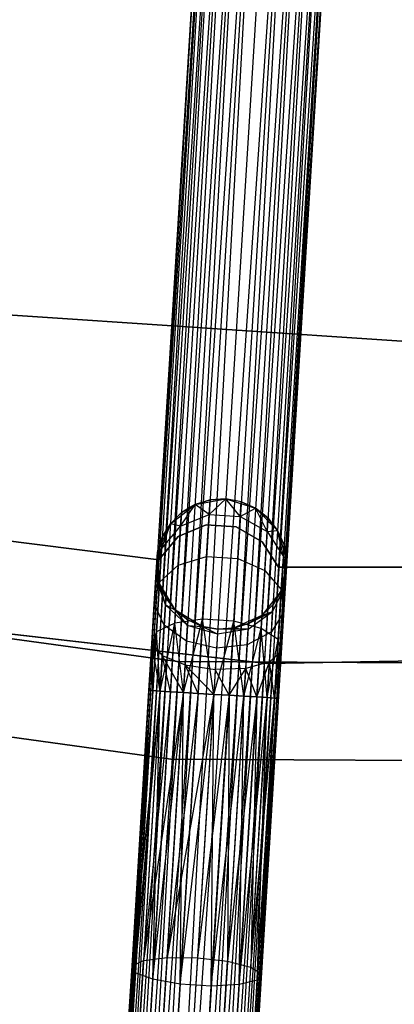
# Model space of a CAD drawing. Extents: x -102 to 101, y -101 to 102.
# Tile 40 of 256: x -7.52 to -1.79, y -67.19 to -52.1. Entities that reach past the tile are written whole.
import ezdxf

# ---------------------------------------------------------------- set-up
doc = ezdxf.new("R2010")
doc.units = 0
doc.header["$LTSCALE"] = 25.4
doc.layers.get('0').update_dxf_attribs({"linetype": 'CONTINUOUS'})

# ---------------------------------------------------------------- blocks, each defined once
blk = doc.blocks.new('NL2500012268_STL')
at = {"color": 0}
for p, q in [((99.007, -43.131, 327.379), (96.706, -80.441, 327.379)), ((99.007, -43.131, 327.621), (96.706, -80.441, 327.379)), ((99.007, -43.131, 327.621), (96.706, -80.441, 327.379)), ((99.007, -43.131, 327.379), (96.706, -80.441, 327.379)), ((96.706, -80.441, 327.379), (99.065, -43.134, 327.145)), ((96.706, -80.441, 327.379), (99.065, -43.134, 327.145)), ((96.764, -80.444, 327.855), (99.007, -43.131, 327.621)), ((96.764, -80.444, 327.855), (99.007, -43.131, 327.621)), ((99.065, -43.134, 327.855), (96.764, -80.444, 327.855)), ((99.065, -43.134, 327.855), (96.764, -80.444, 327.855)), ((99.177, -43.141, 328.068), (96.764, -80.444, 327.855)), ((99.177, -43.141, 328.068), (96.764, -80.444, 327.855)), ((99.065, -43.134, 327.145), (96.875, -80.451, 326.932)), ((99.065, -43.134, 327.145), (96.875, -80.451, 326.932)), ((99.177, -43.141, 326.932), (96.875, -80.451, 326.932)), ((99.177, -43.141, 326.932), (96.875, -80.451, 326.932)), ((97.035, -80.461, 328.249), (99.177, -43.141, 328.068)), ((97.035, -80.461, 328.249), (99.177, -43.141, 328.068)), ((96.875, -80.451, 326.932), (99.336, -43.151, 326.751)), ((96.875, -80.451, 326.932), (99.336, -43.151, 326.751)), ((99.336, -43.151, 328.249), (97.035, -80.461, 328.249)), ((99.336, -43.151, 328.249), (97.035, -80.461, 328.249)), ((99.534, -43.163, 328.385), (97.035, -80.461, 328.249)), ((99.534, -43.163, 328.385), (97.035, -80.461, 328.249)), ((99.336, -43.151, 326.751), (97.233, -80.473, 326.615)), ((99.336, -43.151, 326.751), (97.233, -80.473, 326.615)), ((99.534, -43.163, 326.615), (97.233, -80.473, 326.615)), ((99.534, -43.163, 326.615), (97.233, -80.473, 326.615)), ((97.233, -80.473, 326.615), (99.759, -43.177, 326.529)), ((97.233, -80.473, 326.615), (99.759, -43.177, 326.529)), ((97.458, -80.487, 328.471), (99.534, -43.163, 328.385)), ((97.458, -80.487, 328.471), (99.534, -43.163, 328.385)), ((99.759, -43.177, 328.471), (97.458, -80.487, 328.471)), ((99.759, -43.177, 328.471), (97.458, -80.487, 328.471)), ((99.759, -43.177, 326.529), (97.697, -80.502, 326.5)), ((99.759, -43.177, 326.529), (97.697, -80.502, 326.5)), ((99.998, -43.192, 328.5), (97.697, -80.502, 328.5)), ((99.998, -43.192, 328.5), (97.697, -80.502, 328.5)), ((99.998, -43.192, 326.5), (97.697, -80.502, 326.5)), ((99.998, -43.192, 326.5), (97.697, -80.502, 326.5)), ((100.237, -43.207, 326.529), (97.697, -80.502, 326.5)), ((100.237, -43.207, 326.529), (97.697, -80.502, 326.5)), ((100.237, -43.207, 328.471), (97.936, -80.517, 328.471)), ((100.237, -43.207, 328.471), (97.936, -80.517, 328.471)), ((100.462, -43.221, 328.385), (97.936, -80.517, 328.471)), ((100.462, -43.221, 328.385), (97.936, -80.517, 328.471)), ((100.237, -43.207, 326.529), (98.161, -80.531, 326.615)), ((100.237, -43.207, 326.529), (98.161, -80.531, 326.615)), ((100.462, -43.221, 326.615), (98.161, -80.531, 326.615)), ((100.462, -43.221, 326.615), (98.161, -80.531, 326.615)), ((98.161, -80.531, 326.615), (100.66, -43.233, 326.751)), ((98.161, -80.531, 326.615), (100.66, -43.233, 326.751)), ((98.359, -80.543, 328.249), (100.462, -43.221, 328.385)), ((98.359, -80.543, 328.249), (100.462, -43.221, 328.385)), ((100.66, -43.233, 328.249), (98.359, -80.543, 328.249)), ((100.66, -43.233, 328.249), (98.359, -80.543, 328.249)), ((100.819, -43.243, 328.068), (98.359, -80.543, 328.249)), ((100.819, -43.243, 328.068), (98.359, -80.543, 328.249)), ((100.66, -43.233, 326.751), (98.518, -80.553, 326.932)), ((100.66, -43.233, 326.751), (98.518, -80.553, 326.932)), ((100.819, -43.243, 326.932), (98.518, -80.553, 326.932)), ((100.819, -43.243, 326.932), (98.518, -80.553, 326.932)), ((98.518, -80.553, 326.932), (100.931, -43.249, 327.145)), ((98.518, -80.553, 326.932), (100.931, -43.249, 327.145)), ((98.63, -80.56, 327.855), (100.819, -43.243, 328.068)), ((98.63, -80.56, 327.855), (100.819, -43.243, 328.068)), ((100.931, -43.249, 327.855), (98.63, -80.56, 327.855)), ((100.931, -43.249, 327.855), (98.63, -80.56, 327.855)), ((100.989, -43.253, 327.621), (98.63, -80.56, 327.855)), ((100.989, -43.253, 327.621), (98.63, -80.56, 327.855)), ((100.931, -43.249, 327.145), (98.688, -80.563, 327.379)), ((100.931, -43.249, 327.145), (98.688, -80.563, 327.379)), ((98.688, -80.563, 327.379), (100.989, -43.253, 327.621)), ((100.989, -43.253, 327.379), (98.688, -80.563, 327.379)), ((98.688, -80.563, 327.379), (100.989, -43.253, 327.621)), ((100.989, -43.253, 327.379), (98.688, -80.563, 327.379)), ((95.049, -56.498, 21), (102.646, -57.006, 21)), ((102.646, -57.006, 23), (95.049, -56.498, 23)), ((102.646, -57.006, 23), (95.049, -56.498, 23)), ((95.049, -56.498, 21), (102.646, -57.006, 21)), ((98.53, -59.447, 21), (99.001, -59.361, 21)), ((98.53, -59.447, 21), (99.001, -59.361, 21)), ((98.76, -59.375, 25.5), (98.53, -59.447, 25.5)), ((98.53, -59.447, 21), (98.76, -59.375, 25.5)), ((98.76, -59.375, 25.5), (98.53, -59.447, 25.5)), ((98.53, -59.447, 21), (98.76, -59.375, 25.5)), ((98.746, -59.601, 26.637), (99.001, -59.361, 25.5)), ((98.746, -59.601, 26.637), (99.001, -59.361, 25.5)), ((98.746, -59.601, 26.637), (98.76, -59.375, 25.5)), ((98.746, -59.601, 26.637), (98.76, -59.375, 25.5)), ((99.001, -59.361, 25.5), (98.76, -59.375, 25.5)), ((98.76, -59.375, 25.5), (99.001, -59.361, 21)), ((99.001, -59.361, 25.5), (98.76, -59.375, 25.5)), ((98.76, -59.375, 25.5), (99.001, -59.361, 21)), ((99.001, -59.361, 21), (99.458, -59.504, 21)), ((99.224, -59.631, 26.637), (99.001, -59.361, 25.5)), ((99.224, -59.631, 26.637), (99.001, -59.361, 25.5)), ((99.238, -59.405, 25.5), (99.001, -59.361, 25.5)), ((99.001, -59.361, 25.5), (99.001, -59.361, 21)), ((99.001, -59.361, 25.5), (99.001, -59.361, 21)), ((99.238, -59.405, 25.5), (99.001, -59.361, 25.5)), ((99.238, -59.405, 25.5), (99.001, -59.361, 21)), ((99.238, -59.405, 25.5), (99.001, -59.361, 21)), ((99.001, -59.361, 21), (99.458, -59.504, 21)), ((99.224, -59.631, 26.637), (99.238, -59.405, 25.5)), ((99.224, -59.631, 26.637), (99.238, -59.405, 25.5)), ((99.458, -59.504, 25.5), (99.238, -59.405, 25.5)), ((99.238, -59.405, 25.5), (99.458, -59.504, 21)), ((99.238, -59.405, 25.5), (99.458, -59.504, 21)), ((99.458, -59.504, 25.5), (99.238, -59.405, 25.5)), ((98.153, -59.742, 21), (98.53, -59.447, 21)), ((98.153, -59.742, 21), (98.53, -59.447, 21)), ((98.323, -59.571, 25.5), (98.153, -59.742, 25.5)), ((98.153, -59.742, 21), (98.323, -59.571, 25.5)), ((98.323, -59.571, 25.5), (98.153, -59.742, 25.5)), ((98.153, -59.742, 21), (98.323, -59.571, 25.5)), ((98.31, -59.78, 26.552), (98.53, -59.447, 25.5)), ((98.31, -59.78, 26.552), (98.53, -59.447, 25.5)), ((98.31, -59.78, 26.552), (98.323, -59.571, 25.5)), ((98.31, -59.78, 26.552), (98.323, -59.571, 25.5)), ((98.53, -59.447, 25.5), (98.323, -59.571, 25.5)), ((98.323, -59.571, 25.5), (98.53, -59.447, 21)), ((98.323, -59.571, 25.5), (98.53, -59.447, 21)), ((98.53, -59.447, 25.5), (98.323, -59.571, 25.5)), ((98.746, -59.601, 26.637), (98.53, -59.447, 25.5)), ((98.746, -59.601, 26.637), (98.53, -59.447, 25.5)), ((98.53, -59.447, 25.5), (98.53, -59.447, 21)), ((98.53, -59.447, 25.5), (98.53, -59.447, 21)), ((99.224, -59.631, 26.637), (99.458, -59.504, 25.5)), ((99.224, -59.631, 26.637), (99.458, -59.504, 25.5)), ((99.458, -59.504, 21), (99.796, -59.843, 21)), ((99.634, -59.862, 26.552), (99.458, -59.504, 25.5)), ((99.634, -59.862, 26.552), (99.458, -59.504, 25.5)), ((99.647, -59.653, 25.5), (99.458, -59.504, 25.5)), ((99.458, -59.504, 21), (99.647, -59.653, 25.5)), ((99.458, -59.504, 21), (99.796, -59.843, 21)), ((99.458, -59.504, 25.5), (99.458, -59.504, 21)), ((99.458, -59.504, 25.5), (99.458, -59.504, 21)), ((99.647, -59.653, 25.5), (99.458, -59.504, 25.5)), ((99.458, -59.504, 21), (99.647, -59.653, 25.5)), ((97.977, -60.292, 23), (92.408, -59.599, 23)), ((92.408, -59.599, 21), (97.977, -60.292, 21)), ((92.408, -59.599, 21), (97.977, -60.292, 21)), ((97.977, -60.292, 23), (92.408, -59.599, 23)), ((98.31, -59.78, 26.552), (98.746, -59.601, 26.637)), ((98.31, -59.78, 26.552), (98.746, -59.601, 26.637)), ((98.707, -60.244, 27.601), (98.746, -59.601, 26.637)), ((98.707, -60.244, 27.601), (98.746, -59.601, 26.637)), ((98.746, -59.601, 26.637), (99.224, -59.631, 26.637)), ((98.746, -59.601, 26.637), (99.224, -59.631, 26.637)), ((99.184, -60.273, 27.601), (99.224, -59.631, 26.637)), ((99.184, -60.273, 27.601), (99.224, -59.631, 26.637)), ((99.224, -59.631, 26.637), (99.634, -59.862, 26.552)), ((99.224, -59.631, 26.637), (99.634, -59.862, 26.552)), ((99.634, -59.862, 26.552), (99.647, -59.653, 25.5)), ((99.634, -59.862, 26.552), (99.647, -59.653, 25.5)), ((99.796, -59.843, 25.5), (99.647, -59.653, 25.5)), ((99.647, -59.653, 25.5), (99.796, -59.843, 21)), ((99.647, -59.653, 25.5), (99.796, -59.843, 21)), ((99.796, -59.843, 25.5), (99.647, -59.653, 25.5)), ((97.956, -60.178, 21), (98.153, -59.742, 21)), ((97.956, -60.178, 21), (98.153, -59.742, 21)), ((98.017, -60.127, 26.401), (98.153, -59.742, 25.5)), ((98.017, -60.127, 26.401), (98.153, -59.742, 25.5)), ((98.017, -60.127, 26.401), (98.31, -59.78, 26.552)), ((98.017, -60.127, 26.401), (98.31, -59.78, 26.552)), ((98.153, -59.742, 25.5), (98.028, -59.948, 25.5)), ((98.028, -59.948, 25.5), (98.153, -59.742, 21)), ((98.028, -59.948, 25.5), (98.153, -59.742, 21)), ((98.153, -59.742, 25.5), (98.028, -59.948, 25.5)), ((98.31, -59.78, 26.552), (98.153, -59.742, 25.5)), ((98.31, -59.78, 26.552), (98.153, -59.742, 25.5)), ((98.153, -59.742, 25.5), (98.153, -59.742, 21)), ((98.153, -59.742, 25.5), (98.153, -59.742, 21)), ((98.699, -59.758, 23), (98.274, -59.939, 23)), ((98.274, -59.939, 21), (98.699, -59.758, 21)), ((98.274, -59.939, 21), (98.699, -59.758, 21)), ((98.699, -59.758, 23), (98.274, -59.939, 23)), ((98.274, -60.375, 27.443), (98.31, -59.78, 26.552)), ((98.274, -60.375, 27.443), (98.31, -59.78, 26.552)), ((99.159, -59.787, 23), (98.699, -59.758, 23)), ((98.699, -59.758, 23), (98.699, -59.758, 21)), ((98.699, -59.758, 21), (99.159, -59.787, 21)), ((98.699, -59.758, 23), (98.699, -59.758, 21)), ((98.699, -59.758, 21), (99.159, -59.787, 21)), ((99.159, -59.787, 23), (98.699, -59.758, 23)), ((99.558, -60.019, 23), (99.159, -59.787, 23)), ((99.159, -59.787, 23), (99.159, -59.787, 21)), ((99.159, -59.787, 21), (99.558, -60.019, 21)), ((99.159, -59.787, 23), (99.159, -59.787, 21)), ((99.159, -59.787, 21), (99.558, -60.019, 21)), ((99.558, -60.019, 23), (99.159, -59.787, 23)), ((99.598, -60.457, 27.443), (99.634, -59.862, 26.552)), ((99.598, -60.457, 27.443), (99.634, -59.862, 26.552)), ((99.634, -59.862, 26.552), (99.796, -59.843, 25.5)), ((99.634, -59.862, 26.552), (99.796, -59.843, 25.5)), ((99.634, -59.862, 26.552), (99.883, -60.242, 26.401)), ((99.634, -59.862, 26.552), (99.883, -60.242, 26.401)), ((99.796, -59.843, 21), (99.937, -60.3, 21)), ((99.883, -60.242, 26.401), (99.796, -59.843, 25.5)), ((99.883, -60.242, 26.401), (99.796, -59.843, 25.5)), ((99.894, -60.063, 25.5), (99.796, -59.843, 25.5)), ((99.796, -59.843, 21), (99.894, -60.063, 25.5)), ((99.796, -59.843, 21), (99.937, -60.3, 21)), ((99.796, -59.843, 25.5), (99.796, -59.843, 21)), ((99.796, -59.843, 25.5), (99.796, -59.843, 21)), ((99.894, -60.063, 25.5), (99.796, -59.843, 25.5)), ((99.796, -59.843, 21), (99.894, -60.063, 25.5)), ((98.028, -59.948, 25.5), (97.956, -60.178, 25.5)), ((97.956, -60.178, 21), (98.028, -59.948, 25.5)), ((98.028, -59.948, 25.5), (97.956, -60.178, 25.5)), ((97.956, -60.178, 21), (98.028, -59.948, 25.5)), ((98.274, -59.939, 23), (97.977, -60.292, 23)), ((97.977, -60.292, 21), (98.274, -59.939, 21)), ((97.977, -60.292, 21), (98.274, -59.939, 21)), ((98.274, -59.939, 23), (97.977, -60.292, 23)), ((98.017, -60.127, 26.401), (98.028, -59.948, 25.5)), ((98.017, -60.127, 26.401), (98.028, -59.948, 25.5)), ((98.274, -59.939, 23), (98.274, -59.939, 21)), ((98.274, -59.939, 23), (98.274, -59.939, 21)), ((99.81, -60.406, 23), (99.558, -60.019, 23)), ((99.558, -60.019, 23), (99.558, -60.019, 21)), ((99.558, -60.019, 21), (99.81, -60.406, 21)), ((99.558, -60.019, 23), (99.558, -60.019, 21)), ((99.558, -60.019, 21), (99.81, -60.406, 21)), ((99.81, -60.406, 23), (99.558, -60.019, 23)), ((97.932, -60.561, 26.219), (98.017, -60.127, 26.401)), ((97.932, -60.561, 26.219), (98.017, -60.127, 26.401)), ((97.932, -60.561, 26.219), (97.956, -60.178, 25.5)), ((97.932, -60.561, 26.219), (97.956, -60.178, 25.5)), ((97.941, -60.418, 25.5), (97.956, -60.178, 21)), ((97.941, -60.418, 25.5), (97.956, -60.178, 21)), ((98.017, -60.127, 26.401), (97.956, -60.178, 25.5)), ((98.017, -60.127, 26.401), (97.956, -60.178, 25.5)), ((97.984, -60.656, 21), (97.956, -60.178, 21)), ((97.956, -60.178, 25.5), (97.956, -60.178, 21)), ((97.984, -60.656, 21), (97.956, -60.178, 21)), ((97.956, -60.178, 25.5), (97.956, -60.178, 21)), ((97.985, -60.636, 27.165), (98.017, -60.127, 26.401)), ((97.985, -60.636, 27.165), (98.017, -60.127, 26.401)), ((99.883, -60.242, 26.401), (99.894, -60.063, 25.5)), ((99.883, -60.242, 26.401), (99.894, -60.063, 25.5)), ((99.937, -60.3, 25.5), (99.894, -60.063, 25.5)), ((99.894, -60.063, 25.5), (99.937, -60.3, 21)), ((99.894, -60.063, 25.5), (99.937, -60.3, 21)), ((99.937, -60.3, 25.5), (99.894, -60.063, 25.5)), ((97.977, -60.292, 23), (97.977, -60.292, 21)), ((97.977, -60.292, 23), (97.977, -60.292, 21)), ((98.274, -60.375, 27.443), (98.707, -60.244, 27.601)), ((98.274, -60.375, 27.443), (98.707, -60.244, 27.601)), ((98.647, -61.206, 28.245), (98.707, -60.244, 27.601)), ((98.647, -61.206, 28.245), (98.707, -60.244, 27.601)), ((98.707, -60.244, 27.601), (99.184, -60.273, 27.601)), ((98.707, -60.244, 27.601), (99.184, -60.273, 27.601)), ((99.125, -61.235, 28.245), (99.184, -60.273, 27.601)), ((99.125, -61.235, 28.245), (99.184, -60.273, 27.601)), ((99.184, -60.273, 27.601), (99.598, -60.457, 27.443)), ((99.184, -60.273, 27.601), (99.598, -60.457, 27.443)), ((99.937, -60.3, 21), (99.851, -60.771, 21)), ((99.937, -60.3, 21), (99.851, -60.771, 21)), ((99.852, -60.751, 27.165), (99.883, -60.242, 26.401)), ((99.852, -60.751, 27.165), (99.883, -60.242, 26.401)), ((99.883, -60.242, 26.401), (99.937, -60.3, 25.5)), ((99.883, -60.242, 26.401), (99.937, -60.3, 25.5)), ((99.883, -60.242, 26.401), (99.914, -60.684, 26.219)), ((99.883, -60.242, 26.401), (99.914, -60.684, 26.219)), ((99.914, -60.684, 26.219), (99.937, -60.3, 25.5)), ((99.914, -60.684, 26.219), (99.937, -60.3, 25.5)), ((99.937, -60.3, 21), (99.923, -60.541, 25.5)), ((99.937, -60.3, 21), (99.923, -60.541, 25.5)), ((99.937, -60.3, 25.5), (99.937, -60.3, 21)), ((99.937, -60.3, 25.5), (99.937, -60.3, 21)), ((97.932, -60.561, 26.219), (97.941, -60.418, 25.5)), ((97.932, -60.561, 26.219), (97.941, -60.418, 25.5)), ((97.941, -60.418, 25.5), (97.984, -60.656, 25.5)), ((97.984, -60.656, 21), (97.941, -60.418, 25.5)), ((97.941, -60.418, 25.5), (97.984, -60.656, 25.5)), ((97.984, -60.656, 21), (97.941, -60.418, 25.5)), ((97.985, -60.636, 27.165), (98.274, -60.375, 27.443)), ((97.985, -60.636, 27.165), (98.274, -60.375, 27.443)), ((98.219, -61.265, 28.039), (98.274, -60.375, 27.443)), ((98.219, -61.265, 28.039), (98.274, -60.375, 27.443)), ((99.543, -61.347, 28.039), (99.598, -60.457, 27.443)), ((99.543, -61.347, 28.039), (99.598, -60.457, 27.443)), ((99.598, -60.457, 27.443), (99.852, -60.751, 27.165)), ((99.598, -60.457, 27.443), (99.852, -60.751, 27.165)), ((105.42, -60.409, 23), (99.81, -60.406, 23)), ((99.81, -60.406, 23), (99.81, -60.406, 21)), ((99.81, -60.406, 21), (105.42, -60.409, 21)), ((99.81, -60.406, 23), (99.81, -60.406, 21)), ((99.81, -60.406, 21), (105.42, -60.409, 21)), ((105.42, -60.409, 23), (99.81, -60.406, 23)), ((97.907, -60.968, 26.829), (97.932, -60.561, 26.219)), ((97.907, -60.968, 26.829), (97.932, -60.561, 26.219)), ((97.907, -60.968, 26.829), (97.985, -60.636, 27.165)), ((97.907, -60.968, 26.829), (97.985, -60.636, 27.165)), ((98.076, -60.984, 26.048), (97.932, -60.561, 26.219)), ((97.932, -60.561, 26.219), (97.984, -60.656, 25.5)), ((97.932, -60.561, 26.219), (97.984, -60.656, 25.5)), ((98.076, -60.984, 26.048), (97.932, -60.561, 26.219)), ((97.938, -61.399, 27.675), (97.985, -60.636, 27.165)), ((97.938, -61.399, 27.675), (97.985, -60.636, 27.165)), ((99.851, -60.771, 25.5), (99.923, -60.541, 25.5)), ((99.923, -60.541, 25.5), (99.851, -60.771, 21)), ((99.923, -60.541, 25.5), (99.851, -60.771, 21)), ((99.851, -60.771, 25.5), (99.923, -60.541, 25.5)), ((99.914, -60.684, 26.219), (99.923, -60.541, 25.5)), ((99.914, -60.684, 26.219), (99.923, -60.541, 25.5)), ((98.264, -61.851, 26.5), (90.229, -60.75, 26.5)), ((90.229, -60.75, 17), (98.264, -61.851, 17)), ((90.229, -60.75, 17), (98.264, -61.851, 17)), ((98.264, -61.851, 26.5), (90.229, -60.75, 26.5)), ((98.231, -61.066, 21), (97.984, -60.656, 21)), ((98.076, -60.984, 26.048), (97.984, -60.656, 25.5)), ((97.984, -60.656, 25.5), (98.083, -60.876, 25.5)), ((98.076, -60.984, 26.048), (97.984, -60.656, 25.5)), ((98.083, -60.876, 25.5), (97.984, -60.656, 21)), ((98.231, -61.066, 21), (97.984, -60.656, 21)), ((98.083, -60.876, 25.5), (97.984, -60.656, 21)), ((97.984, -60.656, 25.5), (98.083, -60.876, 25.5)), ((97.984, -60.656, 25.5), (97.984, -60.656, 21)), ((97.984, -60.656, 25.5), (97.984, -60.656, 21)), ((99.851, -60.771, 21), (99.555, -61.147, 21)), ((99.851, -60.771, 21), (99.555, -61.147, 21)), ((99.914, -60.684, 26.219), (99.719, -61.086, 26.048)), ((99.914, -60.684, 26.219), (99.719, -61.086, 26.048)), ((99.726, -60.977, 25.5), (99.914, -60.684, 26.219)), ((99.726, -60.977, 25.5), (99.914, -60.684, 26.219)), ((99.726, -60.977, 25.5), (99.851, -60.771, 25.5)), ((99.851, -60.771, 21), (99.726, -60.977, 25.5)), ((99.726, -60.977, 25.5), (99.851, -60.771, 25.5)), ((99.851, -60.771, 21), (99.726, -60.977, 25.5)), ((99.805, -61.514, 27.675), (99.852, -60.751, 27.165)), ((99.805, -61.514, 27.675), (99.852, -60.751, 27.165)), ((99.851, -60.771, 25.5), (99.914, -60.684, 26.219)), ((99.851, -60.771, 25.5), (99.914, -60.684, 26.219)), ((99.851, -60.771, 25.5), (99.851, -60.771, 21)), ((99.851, -60.771, 25.5), (99.851, -60.771, 21)), ((99.852, -60.751, 27.165), (99.889, -61.09, 26.829)), ((99.852, -60.751, 27.165), (99.889, -61.09, 26.829)), ((99.889, -61.09, 26.829), (99.914, -60.684, 26.219)), ((99.889, -61.09, 26.829), (99.914, -60.684, 26.219)), ((98.076, -60.984, 26.048), (98.083, -60.876, 25.5)), ((98.076, -60.984, 26.048), (98.083, -60.876, 25.5)), ((98.083, -60.876, 25.5), (98.231, -61.066, 25.5)), ((98.231, -61.066, 21), (98.083, -60.876, 25.5)), ((98.083, -60.876, 25.5), (98.231, -61.066, 25.5)), ((98.231, -61.066, 21), (98.083, -60.876, 25.5)), ((91.576, -60.959, 19), (99.627, -61.883, 19)), ((99.627, -61.883, 20), (91.576, -60.959, 20)), ((91.576, -60.959, 19), (99.627, -61.883, 19)), ((99.627, -61.883, 20), (91.576, -60.959, 20)), ((97.869, -61.577, 27.236), (97.907, -60.968, 26.829)), ((97.869, -61.577, 27.236), (97.907, -60.968, 26.829)), ((98.057, -61.294, 26.513), (97.907, -60.968, 26.829)), ((98.057, -61.294, 26.513), (97.907, -60.968, 26.829)), ((98.057, -61.294, 26.513), (98.076, -60.984, 26.048)), ((98.057, -61.294, 26.513), (98.076, -60.984, 26.048)), ((98.416, -61.299, 25.927), (98.076, -60.984, 26.048)), ((98.076, -60.984, 26.048), (98.231, -61.066, 25.5)), ((98.076, -60.984, 26.048), (98.231, -61.066, 25.5)), ((98.416, -61.299, 25.927), (98.076, -60.984, 26.048)), ((98.641, -61.314, 21), (98.231, -61.066, 21)), ((98.416, -61.299, 25.927), (98.231, -61.066, 25.5)), ((98.231, -61.066, 25.5), (98.421, -61.214, 25.5)), ((98.416, -61.299, 25.927), (98.231, -61.066, 25.5)), ((98.421, -61.214, 25.5), (98.231, -61.066, 21)), ((98.641, -61.314, 21), (98.231, -61.066, 21)), ((98.421, -61.214, 25.5), (98.231, -61.066, 21)), ((98.231, -61.066, 25.5), (98.421, -61.214, 25.5)), ((98.231, -61.066, 25.5), (98.231, -61.066, 21)), ((98.231, -61.066, 25.5), (98.231, -61.066, 21)), ((99.343, -61.356, 25.927), (99.719, -61.086, 26.048)), ((99.343, -61.356, 25.927), (99.719, -61.086, 26.048)), ((99.348, -61.272, 25.5), (99.719, -61.086, 26.048)), ((99.348, -61.272, 25.5), (99.719, -61.086, 26.048)), ((99.555, -61.147, 25.5), (99.726, -60.977, 25.5)), ((99.726, -60.977, 25.5), (99.555, -61.147, 21)), ((99.726, -60.977, 25.5), (99.555, -61.147, 21)), ((99.555, -61.147, 25.5), (99.726, -60.977, 25.5)), ((99.555, -61.147, 25.5), (99.719, -61.086, 26.048)), ((99.555, -61.147, 25.5), (99.719, -61.086, 26.048)), ((99.7, -61.396, 26.513), (99.719, -61.086, 26.048)), ((99.7, -61.396, 26.513), (99.719, -61.086, 26.048)), ((99.889, -61.09, 26.829), (99.7, -61.396, 26.513)), ((99.889, -61.09, 26.829), (99.7, -61.396, 26.513)), ((99.719, -61.086, 26.048), (99.726, -60.977, 25.5)), ((99.719, -61.086, 26.048), (99.726, -60.977, 25.5)), ((99.851, -61.699, 27.236), (99.889, -61.09, 26.829)), ((99.851, -61.699, 27.236), (99.889, -61.09, 26.829)), ((98.647, -61.206, 28.245), (98.219, -61.265, 28.039)), ((98.647, -61.206, 28.245), (98.219, -61.265, 28.039)), ((98.352, -62.327, 28.385), (98.647, -61.206, 28.245)), ((98.352, -62.327, 28.385), (98.647, -61.206, 28.245)), ((98.416, -61.299, 25.927), (98.421, -61.214, 25.5)), ((98.416, -61.299, 25.927), (98.421, -61.214, 25.5)), ((98.421, -61.214, 25.5), (98.641, -61.314, 25.5)), ((98.641, -61.314, 21), (98.421, -61.214, 25.5)), ((98.421, -61.214, 25.5), (98.641, -61.314, 25.5)), ((98.641, -61.314, 21), (98.421, -61.214, 25.5)), ((98.577, -62.341, 28.471), (98.647, -61.206, 28.245)), ((98.577, -62.341, 28.471), (98.647, -61.206, 28.245)), ((98.816, -62.356, 28.5), (98.647, -61.206, 28.245)), ((98.816, -62.356, 28.5), (98.647, -61.206, 28.245)), ((99.125, -61.235, 28.245), (98.647, -61.206, 28.245)), ((99.125, -61.235, 28.245), (98.647, -61.206, 28.245)), ((98.816, -62.356, 28.5), (99.125, -61.235, 28.245)), ((98.816, -62.356, 28.5), (99.125, -61.235, 28.245)), ((99.055, -62.37, 28.471), (99.125, -61.235, 28.245)), ((99.055, -62.37, 28.471), (99.125, -61.235, 28.245)), ((99.555, -61.147, 21), (99.118, -61.343, 21)), ((99.555, -61.147, 21), (99.118, -61.343, 21)), ((99.28, -62.384, 28.385), (99.125, -61.235, 28.245)), ((99.28, -62.384, 28.385), (99.125, -61.235, 28.245)), ((99.543, -61.347, 28.039), (99.125, -61.235, 28.245)), ((99.543, -61.347, 28.039), (99.125, -61.235, 28.245)), ((99.348, -61.272, 25.5), (99.555, -61.147, 25.5)), ((99.555, -61.147, 21), (99.348, -61.272, 25.5)), ((99.348, -61.272, 25.5), (99.555, -61.147, 25.5)), ((99.555, -61.147, 21), (99.348, -61.272, 25.5)), ((99.555, -61.147, 25.5), (99.555, -61.147, 21)), ((99.555, -61.147, 25.5), (99.555, -61.147, 21)), ((97.825, -62.294, 27.621), (97.938, -61.399, 27.675)), ((97.825, -62.294, 27.621), (97.938, -61.399, 27.675)), ((97.938, -61.399, 27.675), (97.869, -61.577, 27.236)), ((97.938, -61.399, 27.675), (97.869, -61.577, 27.236)), ((97.883, -62.298, 27.855), (97.938, -61.399, 27.675)), ((97.883, -62.298, 27.855), (97.938, -61.399, 27.675)), ((98.219, -61.265, 28.039), (97.938, -61.399, 27.675)), ((98.219, -61.265, 28.039), (97.938, -61.399, 27.675)), ((97.995, -62.305, 28.068), (97.938, -61.399, 27.675)), ((97.995, -62.305, 28.068), (97.938, -61.399, 27.675)), ((97.995, -62.305, 28.068), (98.219, -61.265, 28.039)), ((97.995, -62.305, 28.068), (98.219, -61.265, 28.039)), ((98.028, -61.758, 26.823), (98.057, -61.294, 26.513)), ((98.028, -61.758, 26.823), (98.057, -61.294, 26.513)), ((98.401, -61.54, 26.288), (98.057, -61.294, 26.513)), ((98.401, -61.54, 26.288), (98.057, -61.294, 26.513)), ((98.154, -62.315, 28.249), (98.219, -61.265, 28.039)), ((98.154, -62.315, 28.249), (98.219, -61.265, 28.039)), ((98.352, -62.327, 28.385), (98.219, -61.265, 28.039)), ((98.352, -62.327, 28.385), (98.219, -61.265, 28.039)), ((98.401, -61.54, 26.288), (98.416, -61.299, 25.927)), ((98.401, -61.54, 26.288), (98.416, -61.299, 25.927)), ((98.873, -61.433, 25.883), (98.416, -61.299, 25.927)), ((98.416, -61.299, 25.927), (98.641, -61.314, 25.5)), ((98.416, -61.299, 25.927), (98.641, -61.314, 25.5)), ((98.873, -61.433, 25.883), (98.416, -61.299, 25.927)), ((98.878, -61.357, 21), (98.641, -61.314, 21)), ((98.873, -61.433, 25.883), (98.641, -61.314, 25.5)), ((98.641, -61.314, 25.5), (98.878, -61.357, 25.5)), ((98.873, -61.433, 25.883), (98.641, -61.314, 25.5)), ((98.641, -61.314, 25.5), (98.878, -61.357, 25.5)), ((98.641, -61.314, 25.5), (98.641, -61.314, 21)), ((98.878, -61.357, 21), (98.641, -61.314, 21)), ((98.641, -61.314, 25.5), (98.641, -61.314, 21)), ((99.343, -61.356, 25.927), (98.873, -61.433, 25.883)), ((99.343, -61.356, 25.927), (98.873, -61.433, 25.883)), ((98.878, -61.357, 25.5), (98.873, -61.433, 25.883)), ((98.878, -61.357, 25.5), (98.873, -61.433, 25.883)), ((99.118, -61.343, 21), (98.878, -61.357, 21)), ((98.878, -61.357, 25.5), (99.118, -61.343, 25.5)), ((98.878, -61.357, 25.5), (99.118, -61.343, 25.5)), ((99.118, -61.343, 21), (98.878, -61.357, 21)), ((99.343, -61.356, 25.927), (98.878, -61.357, 25.5)), ((99.343, -61.356, 25.927), (98.878, -61.357, 25.5)), ((98.878, -61.357, 25.5), (98.878, -61.357, 21)), ((98.878, -61.357, 25.5), (98.878, -61.357, 21)), ((99.118, -61.343, 25.5), (99.348, -61.272, 25.5)), ((99.348, -61.272, 25.5), (99.118, -61.343, 21)), ((99.348, -61.272, 25.5), (99.118, -61.343, 21)), ((99.118, -61.343, 25.5), (99.348, -61.272, 25.5)), ((99.118, -61.343, 25.5), (99.343, -61.356, 25.927)), ((99.118, -61.343, 25.5), (99.343, -61.356, 25.927)), ((99.118, -61.343, 25.5), (99.118, -61.343, 21)), ((99.118, -61.343, 25.5), (99.118, -61.343, 21)), ((99.28, -62.384, 28.385), (99.543, -61.347, 28.039)), ((99.28, -62.384, 28.385), (99.543, -61.347, 28.039)), ((99.328, -61.598, 26.288), (99.343, -61.356, 25.927)), ((99.328, -61.598, 26.288), (99.343, -61.356, 25.927)), ((99.7, -61.396, 26.513), (99.328, -61.598, 26.288)), ((99.7, -61.396, 26.513), (99.328, -61.598, 26.288)), ((99.348, -61.272, 25.5), (99.343, -61.356, 25.927)), ((99.348, -61.272, 25.5), (99.343, -61.356, 25.927)), ((99.478, -62.396, 28.249), (99.543, -61.347, 28.039)), ((99.478, -62.396, 28.249), (99.543, -61.347, 28.039)), ((99.637, -62.406, 28.068), (99.543, -61.347, 28.039)), ((99.637, -62.406, 28.068), (99.543, -61.347, 28.039)), ((99.805, -61.514, 27.675), (99.543, -61.347, 28.039)), ((99.805, -61.514, 27.675), (99.543, -61.347, 28.039)), ((99.671, -61.859, 26.823), (99.7, -61.396, 26.513)), ((99.671, -61.859, 26.823), (99.7, -61.396, 26.513)), ((98.378, -61.901, 26.53), (98.401, -61.54, 26.288)), ((98.378, -61.901, 26.53), (98.401, -61.54, 26.288)), ((98.86, -61.65, 26.207), (98.401, -61.54, 26.288)), ((98.86, -61.65, 26.207), (98.401, -61.54, 26.288)), ((98.873, -61.433, 25.883), (98.86, -61.65, 26.207)), ((98.873, -61.433, 25.883), (98.86, -61.65, 26.207)), ((99.637, -62.406, 28.068), (99.805, -61.514, 27.675)), ((99.637, -62.406, 28.068), (99.805, -61.514, 27.675)), ((99.749, -62.413, 27.855), (99.805, -61.514, 27.675)), ((99.749, -62.413, 27.855), (99.805, -61.514, 27.675)), ((99.807, -62.417, 27.621), (99.805, -61.514, 27.675)), ((99.807, -62.417, 27.621), (99.805, -61.514, 27.675)), ((99.851, -61.699, 27.236), (99.805, -61.514, 27.675)), ((99.851, -61.699, 27.236), (99.805, -61.514, 27.675)), ((97.825, -62.294, 27.621), (97.869, -61.577, 27.236)), ((97.825, -62.294, 27.379), (97.869, -61.577, 27.236)), ((97.825, -62.294, 27.379), (97.869, -61.577, 27.236)), ((97.825, -62.294, 27.621), (97.869, -61.577, 27.236)), ((97.995, -62.305, 26.932), (97.869, -61.577, 27.236)), ((97.869, -61.577, 27.236), (98.028, -61.758, 26.823)), ((97.995, -62.305, 26.932), (97.869, -61.577, 27.236)), ((97.883, -62.298, 27.145), (97.869, -61.577, 27.236)), ((97.883, -62.298, 27.145), (97.869, -61.577, 27.236)), ((97.869, -61.577, 27.236), (98.028, -61.758, 26.823)), ((98.86, -61.65, 26.207), (98.84, -61.974, 26.424)), ((98.86, -61.65, 26.207), (98.84, -61.974, 26.424)), ((99.328, -61.598, 26.288), (98.86, -61.65, 26.207)), ((99.328, -61.598, 26.288), (98.86, -61.65, 26.207)), ((99.306, -61.958, 26.53), (99.328, -61.598, 26.288)), ((99.306, -61.958, 26.53), (99.328, -61.598, 26.288)), ((99.671, -61.859, 26.823), (99.851, -61.699, 27.236)), ((99.671, -61.859, 26.823), (99.851, -61.699, 27.236)), ((99.749, -62.413, 27.145), (99.851, -61.699, 27.236)), ((99.749, -62.413, 27.145), (99.851, -61.699, 27.236)), ((99.807, -62.417, 27.379), (99.851, -61.699, 27.236)), ((99.807, -62.417, 27.621), (99.851, -61.699, 27.236)), ((99.807, -62.417, 27.621), (99.851, -61.699, 27.236)), ((99.807, -62.417, 27.379), (99.851, -61.699, 27.236)), ((97.995, -62.305, 26.932), (98.028, -61.758, 26.823)), ((97.995, -62.305, 26.932), (98.028, -61.758, 26.823)), ((98.352, -62.327, 26.615), (98.028, -61.758, 26.823)), ((98.028, -61.758, 26.823), (98.378, -61.901, 26.53)), ((98.154, -62.315, 26.751), (98.028, -61.758, 26.823)), ((98.352, -62.327, 26.615), (98.028, -61.758, 26.823)), ((98.154, -62.315, 26.751), (98.028, -61.758, 26.823)), ((98.028, -61.758, 26.823), (98.378, -61.901, 26.53)), ((106.374, -61.894, 26.5), (98.264, -61.851, 26.5)), ((98.264, -61.851, 17), (106.374, -61.894, 17)), ((98.264, -61.851, 17), (106.374, -61.894, 17)), ((98.264, -61.851, 17), (98.264, -61.851, 26.5)), ((106.374, -61.894, 26.5), (98.264, -61.851, 26.5)), ((98.264, -61.851, 17), (98.264, -61.851, 26.5)), ((99.627, -61.883, 19), (107.729, -61.747, 19)), ((107.729, -61.747, 20), (99.627, -61.883, 20)), ((99.627, -61.883, 19), (107.729, -61.747, 19)), ((107.729, -61.747, 20), (99.627, -61.883, 20)), ((98.352, -62.327, 26.615), (98.378, -61.901, 26.53)), ((98.352, -62.327, 26.615), (98.378, -61.901, 26.53)), ((98.378, -61.901, 26.53), (98.84, -61.974, 26.424)), ((98.816, -62.356, 26.5), (98.378, -61.901, 26.53)), ((98.577, -62.341, 26.529), (98.378, -61.901, 26.53)), ((98.816, -62.356, 26.5), (98.378, -61.901, 26.53)), ((98.577, -62.341, 26.529), (98.378, -61.901, 26.53)), ((98.378, -61.901, 26.53), (98.84, -61.974, 26.424)), ((98.84, -61.974, 26.424), (98.816, -62.356, 26.5)), ((98.84, -61.974, 26.424), (98.816, -62.356, 26.5)), ((99.306, -61.958, 26.53), (98.84, -61.974, 26.424)), ((99.306, -61.958, 26.53), (98.84, -61.974, 26.424)), ((99.055, -62.37, 26.529), (98.84, -61.974, 26.424)), ((99.055, -62.37, 26.529), (98.84, -61.974, 26.424)), ((99.055, -62.37, 26.529), (99.306, -61.958, 26.53)), ((99.055, -62.37, 26.529), (99.306, -61.958, 26.53)), ((99.28, -62.384, 26.615), (99.306, -61.958, 26.53)), ((99.28, -62.384, 26.615), (99.306, -61.958, 26.53)), ((99.671, -61.859, 26.823), (99.306, -61.958, 26.53)), ((99.671, -61.859, 26.823), (99.306, -61.958, 26.53)), ((99.478, -62.396, 26.751), (99.306, -61.958, 26.53)), ((99.478, -62.396, 26.751), (99.306, -61.958, 26.53)), ((99.478, -62.396, 26.751), (99.671, -61.859, 26.823)), ((99.478, -62.396, 26.751), (99.671, -61.859, 26.823)), ((99.627, -61.883, 19), (99.627, -61.883, 20)), ((99.627, -61.883, 19), (99.627, -61.883, 20)), ((99.637, -62.406, 26.932), (99.671, -61.859, 26.823)), ((99.637, -62.406, 26.932), (99.671, -61.859, 26.823)), ((99.749, -62.413, 27.145), (99.671, -61.859, 26.823)), ((99.749, -62.413, 27.145), (99.671, -61.859, 26.823)), ((89.929, -62.22, 26.5), (98.158, -63.347, 26.5)), ((98.158, -63.347, 17), (89.929, -62.22, 17)), ((89.929, -62.22, 26.5), (98.158, -63.347, 26.5)), ((98.158, -63.347, 17), (89.929, -62.22, 17)), ((97.565, -66.516, 28.076), (97.825, -62.294, 27.379)), ((97.565, -66.516, 28.076), (97.825, -62.294, 27.621)), ((97.565, -66.516, 28.076), (97.825, -62.294, 27.379)), ((97.565, -66.516, 28.076), (97.825, -62.294, 27.621)), ((97.883, -62.298, 27.855), (97.565, -66.516, 28.076)), ((97.883, -62.298, 27.855), (97.565, -66.516, 28.076)), ((97.616, -66.621, 27.612), (97.825, -62.294, 27.379)), ((97.616, -66.621, 27.612), (97.825, -62.294, 27.379)), ((97.616, -66.621, 27.612), (97.883, -62.298, 27.145)), ((97.616, -66.621, 27.612), (97.883, -62.298, 27.145)), ((97.825, -62.294, 27.379), (97.883, -62.298, 27.145)), ((97.883, -62.298, 27.855), (97.825, -62.294, 27.621)), ((97.825, -62.294, 27.379), (97.883, -62.298, 27.145)), ((97.883, -62.298, 27.855), (97.825, -62.294, 27.621)), ((97.883, -62.298, 27.145), (97.995, -62.305, 26.932)), ((97.995, -62.305, 28.068), (97.883, -62.298, 27.855)), ((97.883, -62.298, 27.145), (97.995, -62.305, 26.932)), ((97.995, -62.305, 28.068), (97.883, -62.298, 27.855)), ((97.995, -62.305, 28.068), (97.565, -66.516, 28.076)), ((97.995, -62.305, 28.068), (97.565, -66.516, 28.076)), ((97.616, -66.621, 27.612), (97.995, -62.305, 26.932)), ((97.616, -66.621, 27.612), (97.995, -62.305, 26.932)), ((97.995, -62.305, 28.068), (97.74, -66.432, 28.513)), ((97.995, -62.305, 28.068), (97.74, -66.432, 28.513)), ((98.154, -62.315, 28.249), (97.74, -66.432, 28.513)), ((98.154, -62.315, 28.249), (97.74, -66.432, 28.513)), ((98.352, -62.327, 28.385), (97.74, -66.432, 28.513)), ((98.352, -62.327, 28.385), (97.74, -66.432, 28.513)), ((97.882, -66.721, 27.227), (97.995, -62.305, 26.932)), ((97.882, -66.721, 27.227), (97.995, -62.305, 26.932)), ((97.882, -66.721, 27.227), (98.154, -62.315, 26.751)), ((97.882, -66.721, 27.227), (98.154, -62.315, 26.751)), ((97.882, -66.721, 27.227), (98.352, -62.327, 26.615)), ((97.882, -66.721, 27.227), (98.352, -62.327, 26.615)), ((97.995, -62.305, 26.932), (98.154, -62.315, 26.751)), ((98.154, -62.315, 28.249), (97.995, -62.305, 28.068)), ((97.995, -62.305, 26.932), (98.154, -62.315, 26.751)), ((98.154, -62.315, 28.249), (97.995, -62.305, 28.068)), ((98.102, -66.387, 28.823), (98.352, -62.327, 28.385)), ((98.102, -66.387, 28.823), (98.352, -62.327, 28.385)), ((98.577, -62.341, 28.471), (98.102, -66.387, 28.823)), ((98.577, -62.341, 28.471), (98.102, -66.387, 28.823)), ((98.816, -62.356, 28.5), (98.102, -66.387, 28.823)), ((98.816, -62.356, 28.5), (98.102, -66.387, 28.823)), ((98.154, -62.315, 26.751), (98.352, -62.327, 26.615)), ((98.352, -62.327, 28.385), (98.154, -62.315, 28.249)), ((98.154, -62.315, 26.751), (98.352, -62.327, 26.615)), ((98.352, -62.327, 28.385), (98.154, -62.315, 28.249)), ((98.302, -66.795, 27.009), (98.352, -62.327, 26.615)), ((98.302, -66.795, 27.009), (98.352, -62.327, 26.615)), ((98.302, -66.795, 27.009), (98.577, -62.341, 26.529)), ((98.302, -66.795, 27.009), (98.577, -62.341, 26.529)), ((98.302, -66.795, 27.009), (98.816, -62.356, 26.5)), ((98.302, -66.795, 27.009), (98.816, -62.356, 26.5)), ((98.352, -62.327, 26.615), (98.577, -62.341, 26.529)), ((98.577, -62.341, 28.471), (98.352, -62.327, 28.385)), ((98.352, -62.327, 26.615), (98.577, -62.341, 26.529)), ((98.577, -62.341, 28.471), (98.352, -62.327, 28.385)), ((98.816, -62.356, 28.5), (98.567, -66.391, 28.935)), ((98.816, -62.356, 28.5), (98.567, -66.391, 28.935)), ((99.055, -62.37, 28.471), (98.567, -66.391, 28.935)), ((99.055, -62.37, 28.471), (98.567, -66.391, 28.935)), ((98.577, -62.341, 26.529), (98.816, -62.356, 26.5)), ((98.816, -62.356, 28.5), (98.577, -62.341, 28.471)), ((98.577, -62.341, 26.529), (98.816, -62.356, 26.5)), ((98.816, -62.356, 28.5), (98.577, -62.341, 28.471)), ((98.78, -66.824, 27.009), (98.816, -62.356, 26.5)), ((98.78, -66.824, 27.009), (98.816, -62.356, 26.5)), ((98.78, -66.824, 27.009), (99.055, -62.37, 26.529)), ((98.78, -66.824, 27.009), (99.055, -62.37, 26.529)), ((98.78, -66.824, 27.009), (99.28, -62.384, 26.615)), ((98.78, -66.824, 27.009), (99.28, -62.384, 26.615)), ((98.816, -62.356, 26.5), (99.055, -62.37, 26.529)), ((99.055, -62.37, 28.471), (98.816, -62.356, 28.5)), ((99.055, -62.37, 28.471), (98.816, -62.356, 28.5)), ((98.816, -62.356, 26.5), (99.055, -62.37, 26.529)), ((99.055, -62.37, 28.471), (99.029, -66.444, 28.823)), ((99.055, -62.37, 28.471), (99.029, -66.444, 28.823)), ((99.28, -62.384, 28.385), (99.029, -66.444, 28.823)), ((99.28, -62.384, 28.385), (99.029, -66.444, 28.823)), ((99.478, -62.396, 28.249), (99.029, -66.444, 28.823)), ((99.478, -62.396, 28.249), (99.029, -66.444, 28.823)), ((99.055, -62.37, 26.529), (99.28, -62.384, 26.615)), ((99.28, -62.384, 28.385), (99.055, -62.37, 28.471)), ((99.28, -62.384, 28.385), (99.055, -62.37, 28.471)), ((99.055, -62.37, 26.529), (99.28, -62.384, 26.615)), ((99.206, -66.803, 27.227), (99.28, -62.384, 26.615)), ((99.206, -66.803, 27.227), (99.28, -62.384, 26.615)), ((99.206, -66.803, 27.227), (99.478, -62.396, 26.751)), ((99.206, -66.803, 27.227), (99.478, -62.396, 26.751)), ((99.206, -66.803, 27.227), (99.637, -62.406, 26.932)), ((99.206, -66.803, 27.227), (99.637, -62.406, 26.932)), ((99.28, -62.384, 26.615), (99.478, -62.396, 26.751)), ((99.478, -62.396, 28.249), (99.28, -62.384, 28.385)), ((99.478, -62.396, 28.249), (99.28, -62.384, 28.385)), ((99.28, -62.384, 26.615), (99.478, -62.396, 26.751)), ((99.478, -62.396, 28.249), (99.383, -66.533, 28.513)), ((99.478, -62.396, 28.249), (99.383, -66.533, 28.513)), ((99.383, -66.533, 28.513), (99.637, -62.406, 28.068)), ((99.383, -66.533, 28.513), (99.637, -62.406, 28.068)), ((99.383, -66.533, 28.513), (99.749, -62.413, 27.855)), ((99.383, -66.533, 28.513), (99.749, -62.413, 27.855)), ((99.637, -62.406, 28.068), (99.478, -62.396, 28.249)), ((99.478, -62.396, 26.751), (99.637, -62.406, 26.932)), ((99.637, -62.406, 28.068), (99.478, -62.396, 28.249)), ((99.478, -62.396, 26.751), (99.637, -62.406, 26.932)), ((99.483, -66.736, 27.612), (99.637, -62.406, 26.932)), ((99.483, -66.736, 27.612), (99.637, -62.406, 26.932)), ((99.483, -66.736, 27.612), (99.749, -62.413, 27.145)), ((99.483, -66.736, 27.612), (99.749, -62.413, 27.145)), ((99.483, -66.736, 27.612), (99.807, -62.417, 27.379)), ((99.483, -66.736, 27.612), (99.807, -62.417, 27.379)), ((99.546, -66.639, 28.076), (99.749, -62.413, 27.855)), ((99.546, -66.639, 28.076), (99.749, -62.413, 27.855)), ((99.546, -66.639, 28.076), (99.807, -62.417, 27.621)), ((99.546, -66.639, 28.076), (99.807, -62.417, 27.379)), ((99.546, -66.639, 28.076), (99.807, -62.417, 27.621)), ((99.546, -66.639, 28.076), (99.807, -62.417, 27.379)), ((99.749, -62.413, 27.855), (99.637, -62.406, 28.068)), ((99.637, -62.406, 26.932), (99.749, -62.413, 27.145)), ((99.749, -62.413, 27.855), (99.637, -62.406, 28.068)), ((99.637, -62.406, 26.932), (99.749, -62.413, 27.145)), ((99.807, -62.417, 27.621), (99.749, -62.413, 27.855)), ((99.749, -62.413, 27.145), (99.807, -62.417, 27.379)), ((99.807, -62.417, 27.621), (99.749, -62.413, 27.855)), ((99.749, -62.413, 27.145), (99.807, -62.417, 27.379)), ((98.158, -63.347, 26.5), (106.464, -63.391, 26.5)), ((106.464, -63.391, 17), (98.158, -63.347, 17)), ((98.158, -63.347, 26.5), (106.464, -63.391, 26.5)), ((98.158, -63.347, 26.5), (98.158, -63.347, 17)), ((106.464, -63.391, 17), (98.158, -63.347, 17)), ((98.158, -63.347, 26.5), (98.158, -63.347, 17)), ((97.316, -70.545, 29.421), (97.565, -66.516, 28.076)), ((97.316, -70.545, 29.421), (97.565, -66.516, 28.076)), ((97.497, -70.37, 29.828), (97.74, -66.432, 28.513)), ((97.497, -70.37, 29.828), (97.74, -66.432, 28.513)), ((97.565, -66.516, 28.076), (97.74, -66.432, 28.513)), ((97.565, -66.516, 28.076), (97.74, -66.432, 28.513)), ((97.616, -66.621, 27.612), (97.565, -66.516, 28.076)), ((97.616, -66.621, 27.612), (97.565, -66.516, 28.076)), ((97.74, -66.432, 28.513), (98.102, -66.387, 28.823)), ((97.74, -66.432, 28.513), (98.102, -66.387, 28.823)), ((97.863, -70.26, 30.116), (98.102, -66.387, 28.823)), ((97.863, -70.26, 30.116), (98.102, -66.387, 28.823)), ((98.102, -66.387, 28.823), (98.567, -66.391, 28.935)), ((98.102, -66.387, 28.823), (98.567, -66.391, 28.935)), ((98.567, -66.391, 28.935), (98.33, -70.241, 30.221)), ((98.567, -66.391, 28.935), (98.33, -70.241, 30.221)), ((98.567, -66.391, 28.935), (99.029, -66.444, 28.823)), ((98.567, -66.391, 28.935), (99.029, -66.444, 28.823)), ((98.791, -70.317, 30.116), (99.029, -66.444, 28.823)), ((98.791, -70.317, 30.116), (99.029, -66.444, 28.823)), ((99.029, -66.444, 28.823), (99.383, -66.533, 28.513)), ((99.029, -66.444, 28.823), (99.383, -66.533, 28.513)), ((97.362, -70.746, 28.989), (97.616, -66.621, 27.612)), ((97.362, -70.746, 28.989), (97.616, -66.621, 27.612)), ((97.882, -66.721, 27.227), (97.616, -66.621, 27.612)), ((97.882, -66.721, 27.227), (97.616, -66.621, 27.612)), ((99.14, -70.471, 29.828), (99.383, -66.533, 28.513)), ((99.14, -70.471, 29.828), (99.383, -66.533, 28.513)), ((99.298, -70.667, 29.421), (99.546, -66.639, 28.076)), ((99.298, -70.667, 29.421), (99.546, -66.639, 28.076)), ((99.383, -66.533, 28.513), (99.546, -66.639, 28.076)), ((99.383, -66.533, 28.513), (99.546, -66.639, 28.076)), ((99.546, -66.639, 28.076), (99.483, -66.736, 27.612)), ((99.546, -66.639, 28.076), (99.483, -66.736, 27.612)), ((97.623, -70.926, 28.63), (97.882, -66.721, 27.227)), ((97.623, -70.926, 28.63), (97.882, -66.721, 27.227)), ((98.302, -66.795, 27.009), (97.882, -66.721, 27.227)), ((98.302, -66.795, 27.009), (97.882, -66.721, 27.227)), ((98.04, -71.045, 28.428), (98.302, -66.795, 27.009)), ((98.04, -71.045, 28.428), (98.302, -66.795, 27.009)), ((98.78, -66.824, 27.009), (98.302, -66.795, 27.009)), ((98.78, -66.824, 27.009), (98.302, -66.795, 27.009)), ((98.518, -71.074, 28.428), (98.78, -66.824, 27.009)), ((98.518, -71.074, 28.428), (98.78, -66.824, 27.009)), ((99.206, -66.803, 27.227), (98.78, -66.824, 27.009)), ((99.206, -66.803, 27.227), (98.78, -66.824, 27.009)), ((98.947, -71.008, 28.63), (99.206, -66.803, 27.227)), ((98.947, -71.008, 28.63), (99.206, -66.803, 27.227)), ((99.483, -66.736, 27.612), (99.206, -66.803, 27.227)), ((99.483, -66.736, 27.612), (99.206, -66.803, 27.227)), ((99.228, -70.861, 28.989), (99.483, -66.736, 27.612)), ((99.228, -70.861, 28.989), (99.483, -66.736, 27.612))]:
    blk.add_line(p, q, dxfattribs=at)

msp = doc.modelspace()

# ---------------------------------------------------------------- block references
at = {"color": 0}
msp.add_blockref('NL2500012268_STL', (-103.369, -0.081, -1716.928), dxfattribs=at)

doc.saveas('drawing.dxf')
